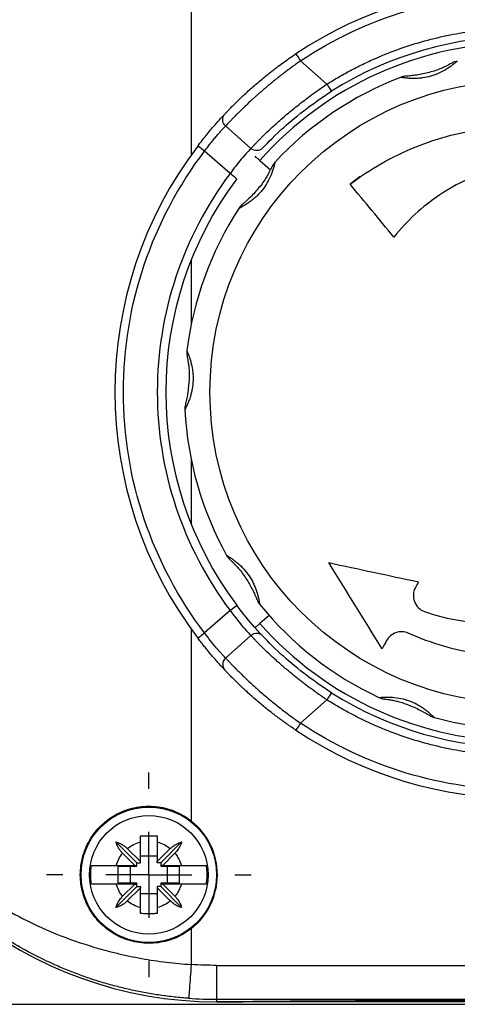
# Model space of a CAD drawing. Header units: millimetres. Extents: x 13 to 546, y 13 to 419.
# Tile 3 of 17: x 70 to 96, y 130 to 188. Entities that reach past the tile are written whole.
import ezdxf

# ---------------------------------------------------------------- set-up
doc = ezdxf.new("R2010")
doc.units = ezdxf.units.MM
doc.header["$LTSCALE"] = 2
doc.linetypes.add('SLD-Center', pattern=[19.05, 15.24, -1.27, 1.27, -1.27])
doc.layers.add('CENTER', color=40, linetype='SLD-Center')

# ---------------------------------------------------------------- blocks, each defined once
blk = doc.blocks.new('SW_CENTERMARKSYMBOL_4')
at = {"layer": 'CENTER', "color": 0}
for p, q in [((0, 5.08), (0, 6.04)), ((0, 0), (0, 2.54)), ((-5.08, 0), (-6.04, 0)), ((0, 0), (-2.54, 0)), ((0, 0), (0, -2.54)), ((0, 0), (2.54, 0)), ((5.08, 0), (6.04, 0)), ((0, -5.08), (0, -6.04))]:
    blk.add_line(p, q, dxfattribs=at)

msp = doc.modelspace()

# ---------------------------------------------------------------- linework, layer by layer
for p, q in [((80.593, 191.786), (80.593, 180.462)), ((87.051, 186.02), (88.606, 184.645)), ((82.626, 182.179), (84.124, 180.853)), ((82.887, 179.363), (81.384, 180.692)), ((84.647, 180.137), (85.267, 179.588)), ((90.566, 179.201), (89.979, 178.74)), ((80.593, 174.265), (80.593, 170.441)), ((80.593, 162.501), (80.593, 158.677)), ((82.887, 153.58), (81.384, 152.25)), ((85.189, 153.285), (84.647, 152.805)), ((80.593, 152.48), (80.593, 141.157)), ((84.124, 152.089), (82.626, 150.763)), ((87.051, 146.922), (88.606, 148.297)), ((77.393, 138.671), (76.156, 139.908)), ((76.823, 139.516), (77.593, 138.746)), ((77.593, 138.746), (77.593, 139.908)), ((78.593, 139.908), (78.593, 138.746)), ((78.593, 138.746), (79.363, 139.516)), ((78.793, 138.671), (80.029, 139.908)), ((77.268, 138.521), (76.548, 139.241)), ((78.593, 139.071), (77.593, 139.071)), ((79.638, 139.241), (78.918, 138.521)), ((76.17, 138.521), (77.268, 138.521)), ((76.293, 138.471), (77.393, 138.471)), ((76.293, 137.471), (76.293, 138.471)), ((76.993, 138.471), (76.993, 137.471)), ((77.268, 138.521), (77.393, 138.521)), ((77.393, 138.671), (77.593, 138.671)), ((77.393, 138.521), (77.393, 138.671)), ((77.393, 138.471), (77.393, 138.521)), ((77.593, 138.671), (77.593, 138.746)), ((78.593, 138.671), (78.593, 138.746)), ((78.793, 138.671), (78.593, 138.671)), ((78.793, 138.671), (78.793, 138.521)), ((78.918, 138.521), (78.793, 138.521)), ((78.793, 138.521), (78.793, 138.471)), ((78.793, 138.471), (79.892, 138.471)), ((78.918, 138.521), (80.016, 138.521)), ((79.193, 137.471), (79.193, 138.471)), ((79.892, 138.471), (79.892, 137.471)), ((77.393, 137.271), (76.156, 136.035)), ((77.268, 137.421), (76.17, 137.421)), ((77.393, 137.471), (76.293, 137.471)), ((76.548, 136.701), (77.268, 137.421)), ((77.593, 137.196), (76.823, 136.426)), ((77.268, 137.421), (77.393, 137.421)), ((77.393, 137.421), (77.393, 137.471)), ((77.393, 137.271), (77.393, 137.421)), ((77.393, 137.271), (77.593, 137.271)), ((77.593, 137.271), (77.593, 137.196)), ((77.593, 136.035), (77.593, 137.196)), ((78.593, 137.271), (78.593, 137.196)), ((78.793, 137.271), (78.593, 137.271)), ((79.363, 136.426), (78.593, 137.196)), ((78.593, 137.196), (78.593, 136.035)), ((79.892, 137.471), (78.793, 137.471)), ((78.793, 137.471), (78.793, 137.421)), ((78.918, 137.421), (78.793, 137.421)), ((78.793, 137.421), (78.793, 137.271)), ((78.793, 137.271), (80.029, 136.035)), ((78.918, 137.421), (79.638, 136.701)), ((80.016, 137.421), (78.918, 137.421)), ((77.593, 136.871), (78.593, 136.871)), ((80.593, 134.786), (80.593, 132.675)), ((82.093, 132.623), (118.093, 132.623)), ((82.093, 132.623), (82.093, 130.623)), ((62.793, 130.324), (89.093, 130.324)), ((82.093, 130.623), (118.093, 130.623)), ((82.093, 130.623), (82.093, 130.471)), ((82.833, 130.471), (82.093, 130.471)), ((82.093, 130.471), (82.833, 130.471)), ((83.654, 130.471), (82.833, 130.471)), ((83.654, 130.474), (83.654, 130.471)), ((116.531, 130.471), (83.654, 130.471)), ((89.093, 130.327), (111.093, 130.327)), ((89.093, 130.324), (89.093, 130.327))]:
    msp.add_line(p, q)
for centre, radius in [((100.093, 166.471), 18.39), ((78.093, 137.971), 4), ((78.093, 137.971), 3.5)]:
    msp.add_circle(centre, radius)
for centre, radius, start, end in [((82.093, 178.971), 23.5, 90, 168.3128), ((82.093, 178.971), 23.5, 90, 168.3128), ((100.093, 166.471), 24, 56.20212, 123.7075), ((100.093, 166.471), 21, 57.61432, 122.29531), ((100.093, 166.471), 20.624, 41.40962, 138.5), ((100.093, 166.471), 19.9, 111.02611, 136.98292), ((100.093, 166.471), 24, 142.7608, 217.2392), ((100.093, 166.471), 21, 143.15799, 216.84201), ((100.093, 166.471), 19.9, 147.02611, 172.98292), ((100.093, 166.471), 19.9, 183.02611, 208.98292), ((100.093, 166.471), 19.9, 219.02611, 244.98292), ((100.093, 166.471), 20.624, 221.5, 318.59038), ((82.093, 153.971), 23.5, 191.6872, 270), ((82.093, 153.971), 23.5, 191.6872, 270), ((100.093, 166.471), 21, 237.70469, 302.38568), ((100.093, 166.471), 19.9, 255.02611, 280.98292), ((100.093, 166.471), 24, 236.2925, 303.79788), ((78.093, 137.971), 4.049, 308.12415, 51.87585), ((82.093, 153.971), 23.349, 265.97097, 270)]:
    msp.add_arc(centre, radius, start, end)
for centre, major_axis, start_param, end_param in [((82.833, 130.476), (0.9, 0), 4.712389, 5.863572), ((100.093, 130.432), (18, 0), 0.419613, 2.721979)]:
    msp.add_ellipse(centre, major_axis=major_axis, ratio=0.005818, start_param=start_param, end_param=end_param)
for points, knots in [([(58.635, 178.971), (58.635, 179.01), (58.636, 179.09), (58.637, 179.211), (58.638, 179.336), (58.641, 179.465), (58.644, 179.598), (58.649, 179.736), (58.654, 179.878), (58.661, 180.024), (58.674, 180.287), (58.701, 180.686), (58.747, 181.209), (58.812, 181.787), (58.901, 182.433), (59.033, 183.211), (59.214, 184.085), (59.442, 184.997), (59.712, 185.921), (60.332, 187.755), (61.308, 189.885), (62.739, 192.171), (64.085, 193.954), (65.698, 195.704), (67.37, 197.161), (68.834, 198.229), (70.036, 198.999), (71.266, 199.686), (72.361, 200.214), (73.302, 200.614), (74.078, 200.912), (74.861, 201.181), (75.65, 201.421), (76.445, 201.633), (77.242, 201.817), (78.043, 201.972), (78.845, 202.098), (79.648, 202.198), (80.185, 202.241), (80.452, 202.262)], [0, 0, 0, 0, 0.0028733, 0.0058706, 0.00901, 0.0123069, 0.0157747, 0.0194251, 0.0232678, 0.0273115, 0.0315634, 0.0456684, 0.0625887, 0.0795452, 0.10011, 0.1242864, 0.155047, 0.185852, 0.2146713, 0.247413, 0.3708129, 0.4348669, 0.4947592, 0.5712679, 0.6425449, 0.6822556, 0.7207578, 0.7581141, 0.7943929, 0.8159104, 0.8371635, 0.8581706, 0.8789505, 0.8995231, 0.9199084, 0.9401272, 0.9602009, 0.9801511, 1, 1, 1, 1]), ([(80.593, 200.267), (80.451, 200.257), (80.167, 200.238), (79.742, 200.199), (79.316, 200.154), (78.89, 200.102), (78.465, 200.043), (78.04, 199.976), (77.615, 199.902), (77.191, 199.821), (76.768, 199.733), (76.346, 199.638), (75.925, 199.536), (74.85, 199.255), (73.135, 198.699), (70.952, 197.746), (68.919, 196.614), (67.114, 195.372), (65.469, 194), (64.042, 192.571), (62.772, 191.044), (61.702, 189.489), (60.78, 187.856), (60.032, 186.205), (59.533, 184.776), (59.221, 183.639), (59.019, 182.752), (58.864, 181.889), (58.763, 181.131), (58.706, 180.543), (58.676, 180.135), (58.659, 179.811), (58.649, 179.569), (58.644, 179.353), (58.64, 179.16), (58.64, 179.033), (58.64, 178.971)], [0, 0, 0, 0, 0.010534, 0.021093, 0.031681, 0.0423, 0.052953, 0.063643, 0.074372, 0.085145, 0.095962, 0.106828, 0.117744, 0.128713, 0.191123, 0.25615, 0.317648, 0.382374, 0.443188, 0.507432, 0.567747, 0.631676, 0.691688, 0.75537, 0.81698, 0.848838, 0.878513, 0.9121, 0.939875, 0.956476, 0.970292, 0.978307, 0.985294, 0.990584, 0.995454, 1, 1, 1, 1]), ([(87.051, 186.02), (90.918, 188.6), (95.463, 189.975), (104.759, 189.968), (109.303, 188.585), (113.165, 186)], [0, 0, 0, 0, 0.5, 0.5, 1, 1, 1, 1]), ([(88.606, 184.645), (88.724, 184.719), (88.961, 184.867), (89.321, 185.08), (89.685, 185.286), (90.052, 185.484), (90.424, 185.676), (90.799, 185.86), (91.508, 186.191), (92.566, 186.63), (94.008, 187.111), (95.49, 187.492), (97.521, 187.861), (100.11, 188.047), (102.698, 187.857), (104.728, 187.484), (106.21, 187.101), (107.651, 186.618), (108.806, 186.138), (109.7, 185.71), (110.348, 185.372), (110.987, 185.013), (111.401, 184.756), (111.609, 184.627)], [0, 0, 0, 0, 0.017251, 0.034487, 0.051713, 0.068938, 0.086166, 0.103405, 0.120662, 0.182808, 0.244976, 0.308411, 0.371867, 0.500002, 0.628137, 0.691571, 0.755027, 0.817174, 0.879342, 0.90952, 0.939666, 0.969814, 1, 1, 1, 1]), ([(82.582, 182.884), (82.596, 182.898), (82.623, 182.928), (82.673, 182.981), (82.729, 183.04), (82.792, 183.105), (82.861, 183.177), (82.938, 183.255), (83.021, 183.34), (83.199, 183.519), (83.51, 183.825), (84.016, 184.296), (84.608, 184.813), (85.165, 185.268), (85.64, 185.633), (86.008, 185.906), (86.386, 186.175), (86.644, 186.349), (86.774, 186.436)], [0, 0, 0, 0, 0.030747, 0.061451, 0.092169, 0.12296, 0.153879, 0.184983, 0.216328, 0.247967, 0.372736, 0.49702, 0.621346, 0.747573, 0.810814, 0.873706, 0.936639, 1, 1, 1, 1]), ([(87.051, 186.02), (86.985, 185.974), (86.852, 185.88), (86.654, 185.738), (86.457, 185.593), (86.262, 185.448), (86.069, 185.301), (85.878, 185.153), (85.69, 185.005), (85.505, 184.857), (85.323, 184.708), (85.145, 184.561), (84.97, 184.414), (84.799, 184.268), (84.632, 184.123), (84.47, 183.981), (84.313, 183.84), (84.023, 183.576), (83.616, 183.192), (83.271, 182.85), (83.055, 182.63), (82.933, 182.504), (82.817, 182.382), (82.71, 182.269), (82.655, 182.21), (82.626, 182.179)], [0, 0, 0, 0, 0.030637, 0.061338, 0.092106, 0.122944, 0.153856, 0.184843, 0.215909, 0.247057, 0.27829, 0.30961, 0.341021, 0.372526, 0.404126, 0.435826, 0.467628, 0.499534, 0.618714, 0.749448, 0.791592, 0.837718, 0.887828, 0.941922, 1, 1, 1, 1]), ([(86.774, 186.436), (86.774, 186.436), (86.803, 186.393), (86.907, 186.237), (86.978, 186.131), (87.051, 186.02)], [0, 0, 0, 0, 0.5, 0.5, 1, 1, 1, 1]), ([(96.302, 186.007), (96.301, 186.006), (96.3, 186.005), (96.29, 185.997), (96.275, 185.984), (96.254, 185.966), (96.218, 185.935), (96.16, 185.886), (96.049, 185.797), (95.888, 185.675), (95.612, 185.491), (95.231, 185.286), (94.748, 185.107), (94.329, 185.019), (93.996, 184.987), (93.734, 184.978), (93.48, 184.985), (93.278, 185.002), (93.137, 185.018), (93.051, 185.031), (92.994, 185.04), (92.959, 185.045), (92.955, 185.046), (92.953, 185.046)], [0, 0, 0, 0, 0.0178538, 0.0358203, 0.0540054, 0.0725109, 0.0914327, 0.1292426, 0.167314, 0.2289335, 0.2908356, 0.3981158, 0.4998481, 0.6015375, 0.6553754, 0.7093411, 0.7714051, 0.8326957, 0.8707386, 0.9085575, 0.9398162, 0.970141, 1, 1, 1, 1]), ([(95.813, 185.8), (95.803, 185.795), (95.781, 185.783), (95.7, 185.739), (95.54, 185.656), (95.265, 185.533), (94.8, 185.375), (94.303, 185.252), (93.81, 185.167), (93.588, 185.142), (93.476, 185.13)], [0, 0, 0, 0, 0.032029, 0.070086, 0.163766, 0.280207, 0.418393, 0.705719, 0.852001, 1, 1, 1, 1]), ([(96.019, 185.906), (96.015, 185.904), (96.008, 185.9), (95.942, 185.865), (95.863, 185.825), (95.812, 185.799)], [0, 0, 0, 0, 0.2456666, 0.5141264, 1, 1, 1, 1]), ([(93.478, 185.13), (93.421, 185.125), (93.332, 185.116), (93.258, 185.111), (93.25, 185.111), (93.246, 185.111)], [0, 0, 0, 0, 0.485873, 0.753999, 1, 1, 1, 1]), ([(84.124, 180.853), (84.139, 180.869), (84.167, 180.899), (84.217, 180.952), (84.27, 181.008), (84.326, 181.067), (84.384, 181.127), (84.444, 181.189), (84.504, 181.252), (84.565, 181.314), (84.625, 181.376), (84.799, 181.551), (85.12, 181.865), (85.58, 182.29), (85.989, 182.648), (86.328, 182.936), (86.682, 183.227), (87.05, 183.52), (87.428, 183.811), (87.814, 184.097), (88.207, 184.376), (88.473, 184.556), (88.606, 184.645)], [0, 0, 0, 0, 0.030539, 0.059865, 0.087978, 0.114879, 0.140568, 0.165045, 0.188309, 0.210362, 0.231203, 0.250833, 0.381088, 0.5006, 0.565496, 0.629636, 0.693042, 0.755741, 0.817758, 0.879122, 0.939859, 1, 1, 1, 1]), ([(88.606, 184.645), (88.677, 184.533), (88.745, 184.426), (88.845, 184.267), (88.873, 184.223), (88.873, 184.223)], [0, 0, 0, 0, 0.5, 0.5, 1, 1, 1, 1]), ([(84.809, 180.873), (84.984, 181.059), (85.857, 181.992), (87.721, 183.495), (88.873, 184.223)], [0, 0, 0, 0, 0.3139226, 0.732486, 0.732486, 0.732486, 0.732486]), ([(80.986, 180.995), (81.014, 181.032), (81.071, 181.106), (81.156, 181.215), (81.241, 181.324), (81.326, 181.432), (81.412, 181.539), (81.553, 181.713), (81.746, 181.945), (81.976, 182.213), (82.182, 182.448), (82.338, 182.619), (82.449, 182.741), (82.528, 182.826), (82.564, 182.864), (82.582, 182.884)], [0, 0, 0, 0, 0.041823, 0.083555, 0.12532, 0.167244, 0.20945, 0.252059, 0.378023, 0.502843, 0.627153, 0.751926, 0.83527, 0.917617, 1, 1, 1, 1]), ([(81.384, 180.692), (81.411, 180.728), (81.465, 180.802), (81.548, 180.911), (81.632, 181.021), (81.719, 181.131), (81.806, 181.24), (81.893, 181.348), (81.98, 181.453), (82.065, 181.555), (82.174, 181.682), (82.307, 181.835), (82.43, 181.971), (82.521, 182.068), (82.583, 182.135), (82.612, 182.164), (82.626, 182.179)], [0, 0, 0, 0, 0.051248, 0.103569, 0.156968, 0.211451, 0.267022, 0.323685, 0.381445, 0.440307, 0.500273, 0.614948, 0.749904, 0.833269, 0.916634, 1, 1, 1, 1]), ([(89.978, 178.739), (91.164, 179.646), (92.443, 180.375), (94.498, 181.21), (95.211, 181.444), (96.644, 181.812), (97.367, 181.946), (98.829, 182.119), (99.568, 182.156), (101.059, 182.131), (101.797, 182.069), (103.253, 181.847), (103.972, 181.689), (105.39, 181.274), (106.093, 181.016), (106.775, 180.712)], [0, 0, 0, 0, 0.25, 0.25, 0.375, 0.375, 0.5, 0.5, 0.625, 0.625, 0.75, 0.75, 0.875, 0.875, 1, 1, 1, 1]), ([(81.384, 180.692), (81.279, 180.772), (81.177, 180.849), (81.028, 180.963), (80.986, 180.995), (80.986, 180.995)], [0, 0, 0, 0, 0.5, 0.5, 1, 1, 1, 1]), ([(84.124, 180.853), (84.038, 180.762), (83.654, 180.361), (83.107, 179.669), (82.887, 179.363)], [0, 0, 0, 0, 0.1884058, 0.3297101, 0.3297101, 0.3297101, 0.3297101]), ([(81.384, 152.25), (78.276, 156.339), (76.593, 161.335), (76.593, 171.608), (78.276, 176.603), (81.384, 180.692)], [0, 0, 0, 0, 0.5, 0.5, 1, 1, 1, 1]), ([(84.647, 180.137), (84.554, 180.219), (84.484, 180.28), (84.389, 180.364), (84.365, 180.386), (84.365, 180.386)], [0, 0, 0, 0, 0.5, 0.5, 1, 1, 1, 1]), ([(85.543, 180.047), (85.543, 180.047), (85.542, 180.045), (85.54, 180.033), (85.535, 180.014), (85.529, 179.987), (85.518, 179.941), (85.5, 179.866), (85.462, 179.729), (85.403, 179.536), (85.288, 179.225), (85.099, 178.835), (84.814, 178.407), (84.527, 178.09), (84.277, 177.867), (84.071, 177.706), (83.861, 177.562), (83.687, 177.457), (83.564, 177.388), (83.487, 177.348), (83.435, 177.321), (83.404, 177.305), (83.4, 177.303), (83.398, 177.302)], [0, 0, 0, 0, 0.017865, 0.035843, 0.054038, 0.072553, 0.091483, 0.129227, 0.167329, 0.228851, 0.290861, 0.39818, 0.499889, 0.601545, 0.655408, 0.709323, 0.771483, 0.832682, 0.870779, 0.908613, 0.939906, 0.970212, 1, 1, 1, 1]), ([(85.373, 179.8), (85.372, 179.796), (85.368, 179.789), (85.336, 179.722), (85.295, 179.643), (85.269, 179.592)], [0, 0, 0, 0, 0.2459, 0.514375, 1, 1, 1, 1]), ([(105.812, 179.435), (104.644, 179.845), (103.445, 180.066), (101.906, 180.111), (101.596, 180.108), (100.982, 180.078), (100.678, 180.051), (99.769, 179.936), (99.172, 179.814), (98.287, 179.56), (97.993, 179.463), (97.416, 179.247), (97.133, 179.129), (96.302, 178.743), (95.77, 178.444), (94.753, 177.765), (94.264, 177.381), (93.359, 176.548), (92.94, 176.098), (92.555, 175.614)], [0, 0, 0, 0, 0.25, 0.25, 0.3125, 0.3125, 0.375, 0.375, 0.5, 0.5, 0.5625, 0.5625, 0.625, 0.625, 0.75, 0.75, 0.875, 0.875, 1, 1, 1, 1]), ([(82.887, 179.363), (80.099, 175.643), (78.593, 171.119), (78.593, 161.823), (80.099, 157.3), (82.887, 153.58)], [0, 0, 0, 0, 0.5, 0.5, 1, 1, 1, 1]), ([(83.287, 179.063), (83.287, 179.063), (83.245, 179.095), (83.095, 179.207), (82.993, 179.283), (82.887, 179.363)], [0, 0, 0, 0, 0.5, 0.5, 1, 1, 1, 1]), ([(85.269, 179.593), (85.264, 179.583), (85.253, 179.56), (85.214, 179.477), (85.133, 179.315), (84.982, 179.054), (84.7, 178.653), (84.37, 178.263), (84.02, 177.904), (83.856, 177.753), (83.773, 177.677)], [0, 0, 0, 0, 0.032023, 0.070084, 0.16382, 0.280342, 0.418544, 0.705788, 0.852026, 1, 1, 1, 1]), ([(83.774, 177.678), (83.731, 177.641), (83.664, 177.582), (83.607, 177.534), (83.601, 177.529), (83.598, 177.526)], [0, 0, 0, 0, 0.4862693, 0.7544605, 1, 1, 1, 1]), ([(80.342, 168.902), (80.342, 168.902), (80.343, 168.9), (80.348, 168.889), (80.355, 168.87), (80.366, 168.845), (80.384, 168.801), (80.413, 168.73), (80.463, 168.597), (80.529, 168.406), (80.619, 168.087), (80.695, 167.661), (80.717, 167.147), (80.671, 166.721), (80.599, 166.394), (80.527, 166.143), (80.442, 165.902), (80.363, 165.716), (80.304, 165.587), (80.265, 165.51), (80.239, 165.458), (80.224, 165.426), (80.222, 165.423), (80.221, 165.421)], [0, 0, 0, 0, 0.017865, 0.035843, 0.054038, 0.072554, 0.091484, 0.129228, 0.16733, 0.228853, 0.290862, 0.398182, 0.499892, 0.601547, 0.65541, 0.709326, 0.771487, 0.832686, 0.870782, 0.908614, 0.939907, 0.970212, 1, 1, 1, 1]), ([(80.35, 168.602), (80.351, 168.598), (80.353, 168.59), (80.366, 168.517), (80.379, 168.429), (80.388, 168.373)], [0, 0, 0, 0, 0.24589, 0.514353, 1, 1, 1, 1]), ([(80.388, 168.374), (80.39, 168.362), (80.394, 168.338), (80.411, 168.248), (80.441, 168.069), (80.472, 167.769), (80.479, 167.279), (80.442, 166.769), (80.37, 166.273), (80.326, 166.055), (80.303, 165.945)], [0, 0, 0, 0, 0.03202, 0.070079, 0.163812, 0.280335, 0.418541, 0.705789, 0.852028, 1, 1, 1, 1]), ([(80.303, 165.946), (80.291, 165.89), (80.271, 165.803), (80.253, 165.731), (80.251, 165.723), (80.25, 165.719)], [0, 0, 0, 0, 0.48628, 0.754463, 1, 1, 1, 1]), ([(94.374, 153.508), (95.542, 153.098), (96.741, 152.876), (98.28, 152.831), (98.59, 152.835), (99.203, 152.864), (99.508, 152.891), (100.416, 153.006), (101.014, 153.129), (101.898, 153.383), (102.192, 153.48), (102.77, 153.695), (103.053, 153.814), (103.884, 154.2), (104.416, 154.498), (105.433, 155.178), (105.922, 155.561), (106.827, 156.394), (107.246, 156.844), (107.631, 157.328)], [0, 0, 0, 0, 0.25, 0.25, 0.3125, 0.3125, 0.375, 0.375, 0.5, 0.5, 0.5625, 0.5625, 0.625, 0.625, 0.75, 0.75, 0.875, 0.875, 1, 1, 1, 1]), ([(82.685, 156.829), (82.686, 156.828), (82.687, 156.828), (82.698, 156.821), (82.714, 156.811), (82.738, 156.796), (82.779, 156.772), (82.844, 156.731), (82.963, 156.653), (83.129, 156.538), (83.389, 156.333), (83.701, 156.033), (84.021, 155.629), (84.234, 155.258), (84.367, 154.951), (84.457, 154.705), (84.529, 154.461), (84.575, 154.264), (84.603, 154.124), (84.617, 154.039), (84.627, 153.981), (84.632, 153.947), (84.633, 153.943), (84.633, 153.941)], [0, 0, 0, 0, 0.017854, 0.03582, 0.054005, 0.072511, 0.091432, 0.129242, 0.167313, 0.228933, 0.290834, 0.398114, 0.499846, 0.601533, 0.655372, 0.709341, 0.771409, 0.832699, 0.870739, 0.908556, 0.939816, 0.970141, 1, 1, 1, 1]), ([(82.868, 156.591), (82.871, 156.588), (82.877, 156.582), (82.931, 156.531), (82.993, 156.468), (83.034, 156.427)], [0, 0, 0, 0, 0.245659, 0.514154, 1, 1, 1, 1]), ([(83.033, 156.428), (83.041, 156.42), (83.059, 156.403), (83.125, 156.34), (83.254, 156.213), (83.456, 155.989), (83.75, 155.596), (84.02, 155.161), (84.254, 154.718), (84.346, 154.515), (84.392, 154.413)], [0, 0, 0, 0, 0.032032, 0.070092, 0.163775, 0.280216, 0.418399, 0.705713, 0.852, 1, 1, 1, 1]), ([(93.827, 154.928), (93.758, 154.801), (93.718, 154.661), (93.698, 154.376), (93.72, 154.23), (93.822, 153.962), (93.903, 153.837), (94.111, 153.634), (94.236, 153.556), (94.374, 153.508)], [0, 0, 0, 0, 0.25, 0.25, 0.5, 0.5, 0.75, 0.75, 1, 1, 1, 1]), ([(84.392, 154.414), (84.414, 154.361), (84.449, 154.28), (84.477, 154.211), (84.48, 154.203), (84.481, 154.2)], [0, 0, 0, 0, 0.485844, 0.75401, 1, 1, 1, 1]), ([(110.207, 154.203), (109.022, 153.296), (107.743, 152.567), (105.688, 151.733), (104.975, 151.498), (103.542, 151.131), (102.818, 150.996), (101.356, 150.824), (100.618, 150.786), (99.127, 150.811), (98.389, 150.874), (96.933, 151.095), (96.214, 151.254), (94.795, 151.669), (94.093, 151.926), (93.411, 152.23)], [0, 0, 0, 0, 0.25, 0.25, 0.375, 0.375, 0.5, 0.5, 0.625, 0.625, 0.75, 0.75, 0.875, 0.875, 1, 1, 1, 1]), ([(80.452, 130.68), (80.312, 130.691), (80.03, 130.712), (79.607, 130.754), (79.185, 130.803), (78.762, 130.86), (78.34, 130.924), (77.919, 130.997), (77.497, 131.077), (77.077, 131.165), (76.657, 131.261), (76.238, 131.365), (75.82, 131.477), (75.404, 131.596), (74.989, 131.724), (74.576, 131.86), (74.164, 132.003), (73.754, 132.155), (73.347, 132.314), (72.941, 132.482), (72.244, 132.785), (71.266, 133.257), (70.035, 133.944), (68.833, 134.714), (67.37, 135.782), (65.697, 137.239), (64.085, 138.989), (62.739, 140.772), (61.683, 142.459), (60.764, 144.245), (60.151, 145.733), (59.723, 146.988), (59.416, 148.028), (59.17, 149.046), (59.017, 149.833), (58.922, 150.389), (58.851, 150.86), (58.785, 151.387), (58.733, 151.877), (58.695, 152.338), (58.669, 152.74), (58.654, 153.056), (58.645, 153.302), (58.639, 153.536), (58.636, 153.757), (58.636, 153.902), (58.635, 153.971)], [0, 0, 0, 0, 0.010437, 0.020898, 0.031388, 0.041909, 0.052466, 0.06306, 0.073695, 0.084374, 0.0951, 0.105877, 0.116707, 0.127593, 0.138538, 0.149545, 0.160617, 0.171756, 0.182966, 0.194248, 0.205606, 0.241893, 0.279254, 0.317759, 0.35747, 0.428745, 0.505271, 0.565072, 0.629208, 0.687738, 0.752688, 0.781674, 0.81446, 0.856634, 0.88226, 0.891333, 0.910805, 0.927492, 0.941399, 0.956643, 0.969477, 0.976687, 0.983288, 0.989327, 0.994871, 1, 1, 1, 1]), ([(58.64, 153.971), (58.64, 153.941), (58.64, 153.88), (58.641, 153.787), (58.642, 153.692), (58.644, 153.594), (58.646, 153.495), (58.651, 153.342), (58.659, 153.131), (58.676, 152.807), (58.706, 152.4), (58.754, 151.912), (58.821, 151.374), (58.911, 150.784), (59.041, 150.093), (59.221, 149.305), (59.533, 148.168), (60.031, 146.739), (60.779, 145.088), (61.7, 143.455), (62.771, 141.9), (64.041, 140.372), (65.468, 138.943), (67.112, 137.571), (68.918, 136.329), (70.95, 135.197), (73.135, 134.243), (74.947, 133.656), (76.223, 133.331), (76.947, 133.169), (77.673, 133.027), (78.402, 132.907), (79.132, 132.808), (79.862, 132.728), (80.35, 132.693), (80.593, 132.675)], [0, 0, 0, 0, 0.002241, 0.00455, 0.00694, 0.009424, 0.012013, 0.014719, 0.021703, 0.029716, 0.043526, 0.060125, 0.077991, 0.098436, 0.121467, 0.151124, 0.182975, 0.244565, 0.30824, 0.368255, 0.432193, 0.49252, 0.556773, 0.617581, 0.682305, 0.743818, 0.808873, 0.871294, 0.89006, 0.908676, 0.927157, 0.945515, 0.963766, 0.981923, 1, 1, 1, 1]), ([(82.887, 153.58), (83.18, 153.171), (83.736, 152.494), (84.059, 152.157), (84.124, 152.089)], [0, 0, 0, 0, 0.188406, 0.3297104, 0.3297104, 0.3297104, 0.3297104]), ([(84.809, 152.07), (84.73, 152.153), (84.339, 152.567), (83.655, 153.388), (83.287, 153.879)], [0, 0, 0, 0, 0.1413045, 0.3297104, 0.3297104, 0.3297104, 0.3297104]), ([(84.365, 152.556), (84.365, 152.556), (84.389, 152.577), (84.483, 152.661), (84.554, 152.724), (84.647, 152.805)], [0, 0, 0, 0, 0.5, 0.5, 1, 1, 1, 1]), ([(93.411, 152.23), (93.295, 152.282), (93.172, 152.31), (92.92, 152.321), (92.795, 152.302), (92.443, 152.181), (92.243, 152.011), (92.125, 151.794)], [0, 0, 0, 0, 0.25, 0.25, 0.5, 0.5, 1, 1, 1, 1]), ([(80.986, 151.948), (80.986, 151.948), (81.028, 151.98), (81.177, 152.093), (81.279, 152.17), (81.384, 152.25)], [0, 0, 0, 0, 0.5, 0.5, 1, 1, 1, 1]), ([(82.582, 150.059), (82.573, 150.068), (82.556, 150.086), (82.525, 150.12), (82.489, 150.159), (82.448, 150.203), (82.402, 150.253), (82.318, 150.345), (82.182, 150.495), (81.976, 150.729), (81.746, 150.998), (81.525, 151.263), (81.327, 151.509), (81.156, 151.726), (81.043, 151.874), (80.986, 151.948)], [0, 0, 0, 0, 0.041273, 0.082409, 0.123536, 0.164785, 0.206285, 0.248162, 0.372917, 0.497239, 0.622048, 0.748029, 0.832811, 0.916471, 1, 1, 1, 1]), ([(82.626, 150.763), (82.618, 150.772), (82.602, 150.789), (82.57, 150.823), (82.533, 150.862), (82.492, 150.906), (82.421, 150.982), (82.311, 151.102), (82.159, 151.277), (81.999, 151.465), (81.842, 151.656), (81.686, 151.853), (81.532, 152.051), (81.433, 152.185), (81.384, 152.25)], [0, 0, 0, 0, 0.050041, 0.100083, 0.150125, 0.200167, 0.250211, 0.37409, 0.499885, 0.606985, 0.710521, 0.810518, 0.907002, 1, 1, 1, 1]), ([(88.606, 148.297), (88.535, 148.344), (88.393, 148.439), (88.182, 148.585), (87.973, 148.733), (87.765, 148.883), (87.558, 149.035), (87.354, 149.189), (87.152, 149.344), (86.953, 149.499), (86.758, 149.655), (86.565, 149.811), (86.377, 149.966), (86.194, 150.121), (86.015, 150.273), (85.841, 150.424), (85.536, 150.693), (85.12, 151.077), (84.774, 151.416), (84.56, 151.633), (84.439, 151.758), (84.321, 151.881), (84.211, 151.997), (84.154, 152.058), (84.124, 152.089)], [0, 0, 0, 0, 0.032005, 0.064177, 0.09652, 0.129038, 0.161735, 0.194616, 0.227685, 0.260946, 0.294404, 0.328061, 0.361923, 0.395993, 0.430274, 0.464772, 0.499488, 0.618985, 0.74923, 0.789685, 0.834989, 0.885142, 0.940146, 1, 1, 1, 1]), ([(88.873, 148.72), (87.721, 149.448), (85.856, 150.95), (84.984, 151.883), (84.809, 152.07)], [0, 0, 0, 0, 0.4185609, 0.7324815, 0.7324815, 0.7324815, 0.7324815]), ([(82.626, 150.763), (82.64, 150.748), (82.667, 150.719), (82.715, 150.668), (82.766, 150.614), (82.821, 150.556), (82.878, 150.496), (82.937, 150.435), (82.998, 150.372), (83.059, 150.308), (83.121, 150.245), (83.295, 150.068), (83.615, 149.751), (84.16, 149.236), (84.781, 148.682), (85.367, 148.191), (85.858, 147.801), (86.243, 147.506), (86.641, 147.211), (86.914, 147.019), (87.051, 146.922)], [0, 0, 0, 0, 0.029511, 0.058031, 0.08556, 0.1121, 0.137649, 0.162208, 0.185777, 0.208356, 0.229945, 0.250545, 0.380995, 0.500641, 0.628517, 0.750533, 0.812087, 0.874166, 0.936796, 1, 1, 1, 1]), ([(86.774, 146.506), (86.709, 146.55), (86.578, 146.637), (86.386, 146.77), (86.195, 146.904), (86.008, 147.038), (85.824, 147.173), (85.642, 147.309), (85.463, 147.445), (85.111, 147.718), (84.61, 148.127), (84.016, 148.646), (83.507, 149.121), (83.162, 149.46), (82.934, 149.691), (82.789, 149.84), (82.669, 149.966), (82.611, 150.028), (82.582, 150.059)], [0, 0, 0, 0, 0.0318942, 0.0635825, 0.0951123, 0.1265318, 0.1578896, 0.1892349, 0.2206165, 0.2520833, 0.3777422, 0.5029571, 0.6273775, 0.7520992, 0.8147705, 0.8766822, 0.9382758, 1, 1, 1, 1]), ([(88.873, 148.72), (88.873, 148.72), (88.845, 148.675), (88.745, 148.517), (88.677, 148.409), (88.606, 148.297)], [0, 0, 0, 0, 0.5, 0.5, 1, 1, 1, 1]), ([(111.609, 148.315), (111.49, 148.241), (111.254, 148.093), (110.894, 147.88), (110.531, 147.673), (110.163, 147.474), (109.792, 147.282), (109.417, 147.097), (108.709, 146.765), (107.651, 146.325), (106.21, 145.841), (104.729, 145.458), (102.698, 145.086), (100.11, 144.896), (97.521, 145.082), (95.49, 145.451), (94.008, 145.831), (92.567, 146.313), (91.411, 146.791), (90.517, 147.217), (89.867, 147.554), (89.228, 147.912), (88.813, 148.169), (88.606, 148.297)], [0, 0, 0, 0, 0.0172511, 0.0344867, 0.0517134, 0.0689378, 0.0861663, 0.1034055, 0.1206618, 0.1828081, 0.2449764, 0.308411, 0.371867, 0.5000019, 0.6281368, 0.6915714, 0.7550275, 0.8171738, 0.879342, 0.90952, 0.9396656, 0.9698139, 1, 1, 1, 1]), ([(91.677, 148.438), (91.678, 148.438), (91.68, 148.438), (91.692, 148.439), (91.712, 148.441), (91.74, 148.443), (91.787, 148.447), (91.863, 148.453), (92.005, 148.459), (92.207, 148.463), (92.538, 148.45), (92.967, 148.391), (93.463, 148.252), (93.853, 148.077), (94.142, 147.908), (94.359, 147.761), (94.561, 147.606), (94.714, 147.474), (94.818, 147.378), (94.88, 147.317), (94.922, 147.276), (94.947, 147.251), (94.95, 147.248), (94.951, 147.247)], [0, 0, 0, 0, 0.017865, 0.035842, 0.054038, 0.072553, 0.091484, 0.129228, 0.16733, 0.228851, 0.290862, 0.39818, 0.49989, 0.601548, 0.65541, 0.709322, 0.771478, 0.832677, 0.870778, 0.908612, 0.939905, 0.970211, 1, 1, 1, 1]), ([(91.965, 148.354), (91.969, 148.353), (91.978, 148.352), (92.051, 148.342), (92.139, 148.327), (92.195, 148.318)], [0, 0, 0, 0, 0.245893, 0.514361, 1, 1, 1, 1]), ([(92.194, 148.318), (92.206, 148.317), (92.23, 148.313), (92.321, 148.301), (92.5, 148.275), (92.795, 148.212), (93.264, 148.067), (93.737, 147.874), (94.187, 147.653), (94.381, 147.543), (94.478, 147.487)], [0, 0, 0, 0, 0.032022, 0.070081, 0.163816, 0.280339, 0.418542, 0.705796, 0.852028, 1, 1, 1, 1]), ([(94.477, 147.488), (94.526, 147.459), (94.603, 147.413), (94.666, 147.374), (94.673, 147.369), (94.676, 147.367)], [0, 0, 0, 0, 0.486292, 0.754467, 1, 1, 1, 1]), ([(87.051, 146.922), (86.978, 146.812), (86.907, 146.706), (86.803, 146.55), (86.774, 146.506), (86.774, 146.506)], [0, 0, 0, 0, 0.5, 0.5, 1, 1, 1, 1]), ([(113.165, 146.943), (109.303, 144.357), (104.759, 142.975), (95.463, 142.968), (90.918, 144.343), (87.051, 146.922)], [0, 0, 0, 0, 0.5, 0.5, 1, 1, 1, 1]), ([(80.593, 134.786), (80.291, 134.549), (79.964, 134.36), (79.435, 134.146), (79.252, 134.087), (78.884, 133.996), (78.699, 133.963), (78.323, 133.925), (78.132, 133.918), (77.754, 133.933), (77.567, 133.953), (77.015, 134.052), (76.651, 134.171), (76.149, 134.417), (75.988, 134.51), (75.678, 134.719), (75.529, 134.836), (75.112, 135.211), (74.871, 135.496), (74.468, 136.138), (74.315, 136.48), (74.156, 137.026), (74.116, 137.214), (74.063, 137.59), (74.049, 137.778), (74.049, 138.157), (74.062, 138.348), (74.116, 138.726), (74.155, 138.911), (74.312, 139.454), (74.469, 139.806), (74.768, 140.282), (74.878, 140.433), (75.119, 140.72), (75.251, 140.857), (75.667, 141.231), (75.978, 141.441), (76.653, 141.773), (77.008, 141.889), (77.564, 141.989), (77.754, 142.01), (78.13, 142.024), (78.317, 142.018), (78.692, 141.98), (78.881, 141.947), (79.251, 141.856), (79.431, 141.798), (79.956, 141.586), (80.291, 141.394), (80.593, 141.157)], [0, 0, 0, 0, 0.0625, 0.0625, 0.09375, 0.09375, 0.125, 0.125, 0.15625, 0.15625, 0.1875, 0.1875, 0.25, 0.25, 0.28125, 0.28125, 0.3125, 0.3125, 0.375, 0.375, 0.4375, 0.4375, 0.46875, 0.46875, 0.5, 0.5, 0.53125, 0.53125, 0.5625, 0.5625, 0.625, 0.625, 0.65625, 0.65625, 0.6875, 0.6875, 0.75, 0.75, 0.8125, 0.8125, 0.84375, 0.84375, 0.875, 0.875, 0.90625, 0.90625, 0.9375, 0.9375, 1, 1, 1, 1]), ([(77.593, 140.265), (77.677, 140.266), (77.844, 140.269), (78.093, 140.269), (78.342, 140.269), (78.509, 140.266), (78.593, 140.265)], [0, 0, 0, 0, 0.2526, 0.5, 0.7474, 1, 1, 1, 1]), ([(77.593, 139.908), (77.593, 139.946), (77.593, 140.025), (77.593, 140.144), (77.593, 140.224), (77.593, 140.265)], [0, 0, 0, 0, 0.320324, 0.653671, 1, 1, 1, 1]), ([(78.593, 140.265), (78.593, 140.224), (78.593, 140.144), (78.593, 140.025), (78.593, 139.946), (78.593, 139.908)], [0, 0, 0, 0, 0.346329, 0.679676, 1, 1, 1, 1]), ([(76.156, 139.908), (76.189, 139.898), (76.254, 139.878), (76.348, 139.841), (76.443, 139.796), (76.539, 139.741), (76.641, 139.672), (76.737, 139.598), (76.796, 139.542), (76.823, 139.516)], [0, 0, 0, 0, 0.141355, 0.275038, 0.401411, 0.548922, 0.700714, 0.861729, 1, 1, 1, 1]), ([(76.548, 139.241), (76.532, 139.258), (76.498, 139.293), (76.448, 139.352), (76.391, 139.425), (76.332, 139.511), (76.267, 139.621), (76.204, 139.754), (76.173, 139.854), (76.156, 139.908)], [0, 0, 0, 0, 0.085588, 0.18042, 0.284735, 0.429237, 0.571638, 0.773114, 1, 1, 1, 1]), ([(79.363, 139.516), (79.38, 139.532), (79.415, 139.566), (79.473, 139.616), (79.546, 139.673), (79.632, 139.732), (79.743, 139.797), (79.876, 139.86), (79.976, 139.891), (80.029, 139.908)], [0, 0, 0, 0, 0.085588, 0.18042, 0.284735, 0.429237, 0.571638, 0.773114, 1, 1, 1, 1]), ([(80.029, 139.908), (80.019, 139.875), (80, 139.81), (79.962, 139.716), (79.918, 139.622), (79.863, 139.525), (79.794, 139.423), (79.719, 139.327), (79.664, 139.268), (79.638, 139.241)], [0, 0, 0, 0, 0.141355, 0.275038, 0.401411, 0.548922, 0.700714, 0.861729, 1, 1, 1, 1]), ([(74.691, 138.521), (74.683, 138.46), (74.665, 138.339), (74.65, 138.155), (74.648, 138.033), (74.647, 137.971)], [0, 0, 0, 0, 0.333492, 0.666508, 1, 1, 1, 1]), ([(74.691, 138.521), (74.703, 138.521), (74.727, 138.521), (74.774, 138.521), (74.827, 138.521), (74.887, 138.521), (74.953, 138.521), (75.024, 138.521), (75.1, 138.521), (75.178, 138.521), (75.26, 138.521), (75.343, 138.521), (75.428, 138.522), (75.513, 138.522), (75.599, 138.522), (75.684, 138.522), (75.769, 138.522), (75.852, 138.521), (75.935, 138.521), (76.015, 138.521), (76.093, 138.521), (76.145, 138.521), (76.17, 138.521)], [0, 0, 0, 0, 0.061655, 0.122057, 0.181214, 0.239135, 0.295825, 0.35129, 0.405533, 0.458559, 0.51037, 0.560966, 0.610348, 0.658516, 0.70547, 0.751207, 0.795727, 0.839027, 0.881106, 0.921962, 0.961594, 1, 1, 1, 1]), ([(80.016, 138.521), (80.058, 138.521), (80.146, 138.521), (80.28, 138.521), (80.419, 138.522), (80.56, 138.522), (80.703, 138.522), (80.845, 138.521), (80.983, 138.521), (81.114, 138.521), (81.235, 138.521), (81.342, 138.521), (81.433, 138.521), (81.474, 138.521), (81.494, 138.521)], [0, 0, 0, 0, 0.064702, 0.132805, 0.204302, 0.279185, 0.357446, 0.439078, 0.52408, 0.612455, 0.704212, 0.79937, 0.897955, 1, 1, 1, 1]), ([(81.494, 137.421), (81.503, 137.482), (81.521, 137.604), (81.535, 137.788), (81.541, 137.971), (81.535, 138.155), (81.521, 138.338), (81.503, 138.46), (81.494, 138.521)], [0, 0, 0, 0, 0.167466, 0.333974, 0.5, 0.666026, 0.832534, 1, 1, 1, 1]), ([(74.647, 137.971), (74.648, 137.91), (74.65, 137.787), (74.665, 137.603), (74.683, 137.482), (74.691, 137.421)], [0, 0, 0, 0, 0.333492, 0.666508, 1, 1, 1, 1]), ([(76.17, 137.421), (76.127, 137.421), (76.04, 137.421), (75.906, 137.421), (75.767, 137.421), (75.626, 137.421), (75.483, 137.421), (75.341, 137.421), (75.203, 137.421), (75.072, 137.421), (74.951, 137.421), (74.844, 137.421), (74.753, 137.421), (74.712, 137.421), (74.691, 137.421)], [0, 0, 0, 0, 0.064702, 0.132805, 0.204302, 0.279185, 0.357446, 0.439078, 0.52408, 0.612455, 0.704212, 0.79937, 0.897955, 1, 1, 1, 1]), ([(81.494, 137.421), (81.482, 137.421), (81.459, 137.421), (81.412, 137.421), (81.359, 137.421), (81.298, 137.421), (81.232, 137.421), (81.161, 137.421), (81.086, 137.421), (81.007, 137.421), (80.926, 137.421), (80.843, 137.421), (80.758, 137.421), (80.673, 137.421), (80.587, 137.421), (80.501, 137.421), (80.417, 137.421), (80.333, 137.421), (80.251, 137.421), (80.171, 137.421), (80.093, 137.421), (80.041, 137.421), (80.016, 137.421)], [0, 0, 0, 0, 0.0616545, 0.1220566, 0.1812143, 0.239135, 0.295825, 0.3512897, 0.4055334, 0.4585593, 0.5103697, 0.5609658, 0.6103481, 0.6585164, 0.7054699, 0.7512072, 0.7957269, 0.8390271, 0.8811061, 0.9219621, 0.9615938, 1, 1, 1, 1]), ([(76.156, 136.035), (76.166, 136.068), (76.186, 136.132), (76.223, 136.226), (76.268, 136.321), (76.323, 136.418), (76.392, 136.519), (76.466, 136.615), (76.522, 136.674), (76.548, 136.701)], [0, 0, 0, 0, 0.141355, 0.275038, 0.401411, 0.548922, 0.700714, 0.861729, 1, 1, 1, 1]), ([(79.638, 136.701), (79.654, 136.685), (79.688, 136.649), (79.738, 136.591), (79.794, 136.518), (79.854, 136.432), (79.918, 136.321), (79.981, 136.189), (80.013, 136.088), (80.029, 136.035)], [0, 0, 0, 0, 0.0855881, 0.1804197, 0.2847348, 0.429237, 0.5716383, 0.7731143, 1, 1, 1, 1]), ([(76.823, 136.426), (76.806, 136.41), (76.771, 136.376), (76.712, 136.326), (76.639, 136.27), (76.554, 136.211), (76.443, 136.146), (76.31, 136.083), (76.21, 136.051), (76.156, 136.035)], [0, 0, 0, 0, 0.0855881, 0.1804197, 0.2847348, 0.429237, 0.5716383, 0.7731143, 1, 1, 1, 1]), ([(77.593, 135.678), (77.593, 135.719), (77.593, 135.798), (77.593, 135.918), (77.593, 135.996), (77.593, 136.035)], [0, 0, 0, 0, 0.346329, 0.679676, 1, 1, 1, 1]), ([(78.593, 136.035), (78.593, 135.996), (78.593, 135.918), (78.593, 135.798), (78.593, 135.719), (78.593, 135.678)], [0, 0, 0, 0, 0.320324, 0.653671, 1, 1, 1, 1]), ([(80.029, 136.035), (79.996, 136.045), (79.932, 136.064), (79.838, 136.102), (79.743, 136.146), (79.646, 136.201), (79.545, 136.27), (79.449, 136.345), (79.39, 136.4), (79.363, 136.426)], [0, 0, 0, 0, 0.1413548, 0.2750376, 0.4014107, 0.5489222, 0.7007136, 0.8617294, 1, 1, 1, 1]), ([(78.593, 135.678), (78.509, 135.676), (78.342, 135.674), (78.093, 135.673), (77.844, 135.674), (77.677, 135.676), (77.593, 135.678)], [0, 0, 0, 0, 0.2526, 0.5, 0.7474, 1, 1, 1, 1]), ([(80.593, 132.675), (80.556, 132.148), (80.52, 131.642), (80.467, 130.895), (80.453, 130.683), (80.452, 130.68)], [0, 0, 0, 0, 0.5, 0.5, 1, 1, 1, 1])]:
    msp.add_open_spline(points, degree=3, knots=knots)
for points in [[(96.302, 186.007), (96.203, 185.988), (96.107, 185.953), (96.019, 185.906)], [(93.246, 185.111), (93.146, 185.104), (93.047, 185.082), (92.953, 185.046)], [(82.626, 182.179), (82.526, 182.268), (82.4, 182.525), (82.494, 182.789), (82.582, 182.884)], [(84.809, 180.873), (84.724, 180.782), (84.478, 180.674), (84.22, 180.768), (84.124, 180.853)], [(85.543, 180.047), (85.474, 179.974), (85.417, 179.89), (85.373, 179.8)], [(92.555, 175.614), (91.691, 176.661), (90.833, 177.703), (89.978, 178.739)], [(83.598, 177.526), (83.521, 177.462), (83.453, 177.386), (83.398, 177.302)], [(80.342, 168.902), (80.33, 168.803), (80.333, 168.701), (80.35, 168.602)], [(80.25, 165.719), (80.225, 165.622), (80.215, 165.521), (80.221, 165.421)], [(82.685, 156.829), (82.734, 156.741), (82.796, 156.66), (82.868, 156.591)], [(88.71, 156.399), (90.471, 156.022), (92.238, 155.645), (94.01, 155.266)], [(91.863, 151.311), (90.815, 153.002), (89.764, 154.697), (88.71, 156.399)], [(94.01, 155.266), (93.949, 155.153), (93.888, 155.041), (93.827, 154.928)], [(84.481, 154.2), (84.519, 154.106), (84.57, 154.019), (84.633, 153.941)], [(82.887, 153.58), (83.107, 153.745), (83.287, 153.879), (83.287, 153.879)], [(84.809, 152.07), (84.724, 152.16), (84.478, 152.269), (84.22, 152.174), (84.124, 152.089)], [(92.125, 151.794), (92.038, 151.633), (91.95, 151.472), (91.863, 151.311)], [(82.626, 150.763), (82.526, 150.675), (82.4, 150.417), (82.494, 150.153), (82.582, 150.059)], [(91.677, 148.438), (91.768, 148.396), (91.866, 148.367), (91.965, 148.354)], [(94.676, 147.367), (94.761, 147.314), (94.854, 147.273), (94.951, 147.247)], [(76.823, 139.516), (77.048, 139.701), (77.311, 139.835), (77.593, 139.908)], [(78.593, 139.908), (78.875, 139.835), (79.138, 139.701), (79.363, 139.516)], [(76.17, 138.521), (76.245, 138.785), (76.374, 139.03), (76.548, 139.241)], [(79.638, 139.241), (79.812, 139.03), (79.94, 138.785), (80.016, 138.521)], [(76.548, 136.701), (76.374, 136.913), (76.245, 137.158), (76.17, 137.421)], [(80.016, 137.421), (79.94, 137.158), (79.812, 136.913), (79.638, 136.701)], [(77.593, 136.035), (77.311, 136.108), (77.048, 136.241), (76.823, 136.426)], [(79.363, 136.426), (79.138, 136.241), (78.875, 136.108), (78.593, 136.035)], [(82.093, 132.623), (81.591, 132.623), (81.093, 132.64), (80.593, 132.675)]]:
    msp.add_open_spline(points, degree=3)

# ---------------------------------------------------------------- block references
at = {"layer": 'CENTER'}
msp.add_blockref('SW_CENTERMARKSYMBOL_4', (78.093, 137.971), dxfattribs=at)

doc.saveas('drawing.dxf')
